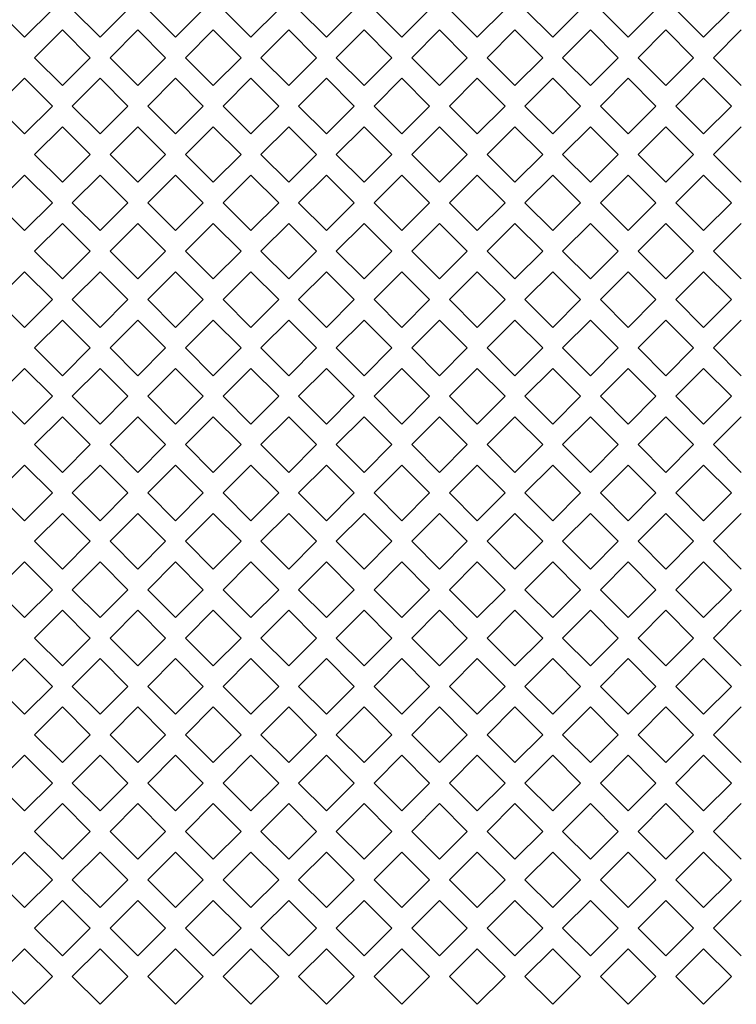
# Model space of a CAD drawing. Header units: millimetres. Extents: x 38 to 253, y 25 to 200.
# Tile 15 of 71: x 61.27 to 67.35, y 89.73 to 98.08. Entities that reach past the tile are written whole.
import ezdxf

# ---------------------------------------------------------------- set-up
doc = ezdxf.new("R2010")
doc.units = ezdxf.units.MM

msp = doc.modelspace()

# ---------------------------------------------------------------- linework, layer by layer
at = {"color": 7, "linetype": 'Continuous', "lineweight": 15}
for p, q in [((61.31424, 97.92718), (61.07854, 98.16288)), ((61.54994, 98.16288), (61.31424, 97.92718)), ((61.95424, 97.92718), (61.71854, 98.16288)), ((62.18994, 98.16288), (61.95424, 97.92718)), ((62.59424, 97.92718), (62.35854, 98.16288)), ((62.82994, 98.16288), (62.59424, 97.92718)), ((63.23424, 97.92718), (62.99854, 98.16288)), ((63.46994, 98.16288), (63.23424, 97.92718)), ((63.87424, 97.92718), (63.63854, 98.16288)), ((64.10994, 98.16288), (63.87424, 97.92718)), ((64.51424, 97.92718), (64.27854, 98.16288)), ((64.74994, 98.16288), (64.51424, 97.92718)), ((65.15424, 97.92718), (64.91854, 98.16288)), ((65.38994, 98.16288), (65.15424, 97.92718)), ((65.79424, 97.92718), (65.55854, 98.16288)), ((66.02994, 98.16288), (65.79424, 97.92718)), ((66.43424, 97.92718), (66.19854, 98.16288)), ((66.66994, 98.16288), (66.43424, 97.92718)), ((67.07424, 97.92718), (66.83854, 98.16288)), ((67.30994, 98.16288), (67.07424, 97.92718)), ((61.39854, 97.75288), (61.63424, 97.98858)), ((61.63424, 97.98858), (61.86994, 97.75288)), ((62.03854, 97.75288), (62.27424, 97.98858)), ((62.27424, 97.98858), (62.50994, 97.75288)), ((62.67854, 97.75288), (62.91424, 97.98858)), ((62.91424, 97.98858), (63.14994, 97.75288)), ((63.31854, 97.75288), (63.55424, 97.98858)), ((63.55424, 97.98858), (63.78994, 97.75288)), ((63.95854, 97.75288), (64.19424, 97.98858)), ((64.19424, 97.98858), (64.42994, 97.75288)), ((64.59854, 97.75288), (64.83424, 97.98858)), ((64.83424, 97.98858), (65.06994, 97.75288)), ((65.23854, 97.75288), (65.47424, 97.98858)), ((65.47424, 97.98858), (65.70994, 97.75288)), ((65.87854, 97.75288), (66.11424, 97.98858)), ((66.11424, 97.98858), (66.34994, 97.75288)), ((66.51854, 97.75288), (66.75424, 97.98858)), ((66.75424, 97.98858), (66.98994, 97.75288)), ((67.15854, 97.75288), (67.39424, 97.98858)), ((61.63424, 97.51718), (61.39854, 97.75288)), ((61.86994, 97.75288), (61.63424, 97.51718)), ((62.27424, 97.51718), (62.03854, 97.75288)), ((62.50994, 97.75288), (62.27424, 97.51718)), ((62.91424, 97.51718), (62.67854, 97.75288)), ((63.14994, 97.75288), (62.91424, 97.51718)), ((63.55424, 97.51718), (63.31854, 97.75288)), ((63.78994, 97.75288), (63.55424, 97.51718)), ((64.19424, 97.51718), (63.95854, 97.75288)), ((64.42994, 97.75288), (64.19424, 97.51718)), ((64.83424, 97.51718), (64.59854, 97.75288)), ((65.06994, 97.75288), (64.83424, 97.51718)), ((65.47424, 97.51718), (65.23854, 97.75288)), ((65.70994, 97.75288), (65.47424, 97.51718)), ((66.11424, 97.51718), (65.87854, 97.75288)), ((66.34994, 97.75288), (66.11424, 97.51718)), ((66.75424, 97.51718), (66.51854, 97.75288)), ((66.98994, 97.75288), (66.75424, 97.51718)), ((67.39424, 97.51718), (67.15854, 97.75288)), ((61.07854, 97.34288), (61.31424, 97.57858)), ((61.31424, 97.57858), (61.54994, 97.34288)), ((61.71854, 97.34288), (61.95424, 97.57858)), ((61.95424, 97.57858), (62.18994, 97.34288)), ((62.35854, 97.34288), (62.59424, 97.57858)), ((62.59424, 97.57858), (62.82994, 97.34288)), ((62.99854, 97.34288), (63.23424, 97.57858)), ((63.23424, 97.57858), (63.46994, 97.34288)), ((63.63854, 97.34288), (63.87424, 97.57858)), ((63.87424, 97.57858), (64.10994, 97.34288)), ((64.27854, 97.34288), (64.51424, 97.57858)), ((64.51424, 97.57858), (64.74994, 97.34288)), ((64.91854, 97.34288), (65.15424, 97.57858)), ((65.15424, 97.57858), (65.38994, 97.34288)), ((65.55854, 97.34288), (65.79424, 97.57858)), ((65.79424, 97.57858), (66.02994, 97.34288)), ((66.19854, 97.34288), (66.43424, 97.57858)), ((66.43424, 97.57858), (66.66994, 97.34288)), ((66.83854, 97.34288), (67.07424, 97.57858)), ((67.07424, 97.57858), (67.30994, 97.34288)), ((61.31424, 97.10718), (61.07854, 97.34288)), ((61.54994, 97.34288), (61.31424, 97.10718)), ((61.95424, 97.10718), (61.71854, 97.34288)), ((62.18994, 97.34288), (61.95424, 97.10718)), ((62.59424, 97.10718), (62.35854, 97.34288)), ((62.82994, 97.34288), (62.59424, 97.10718)), ((63.23424, 97.10718), (62.99854, 97.34288)), ((63.46994, 97.34288), (63.23424, 97.10718)), ((63.87424, 97.10718), (63.63854, 97.34288)), ((64.10994, 97.34288), (63.87424, 97.10718)), ((64.51424, 97.10718), (64.27854, 97.34288)), ((64.74994, 97.34288), (64.51424, 97.10718)), ((65.15424, 97.10718), (64.91854, 97.34288)), ((65.38994, 97.34288), (65.15424, 97.10718)), ((65.79424, 97.10718), (65.55854, 97.34288)), ((66.02994, 97.34288), (65.79424, 97.10718)), ((66.43424, 97.10718), (66.19854, 97.34288)), ((66.66994, 97.34288), (66.43424, 97.10718)), ((67.07424, 97.10718), (66.83854, 97.34288)), ((67.30994, 97.34288), (67.07424, 97.10718)), ((61.39854, 96.93288), (61.63424, 97.16859)), ((61.63424, 97.16859), (61.86994, 96.93288)), ((62.03854, 96.93288), (62.27424, 97.16859)), ((62.27424, 97.16859), (62.50994, 96.93288)), ((62.67854, 96.93288), (62.91424, 97.16859)), ((62.91424, 97.16859), (63.14994, 96.93288)), ((63.31854, 96.93288), (63.55424, 97.16859)), ((63.55424, 97.16859), (63.78994, 96.93288)), ((63.95854, 96.93288), (64.19424, 97.16859)), ((64.19424, 97.16859), (64.42994, 96.93288)), ((64.59854, 96.93288), (64.83424, 97.16859)), ((64.83424, 97.16859), (65.06994, 96.93288)), ((65.23854, 96.93288), (65.47424, 97.16859)), ((65.47424, 97.16859), (65.70994, 96.93288)), ((65.87854, 96.93288), (66.11424, 97.16859)), ((66.11424, 97.16859), (66.34994, 96.93288)), ((66.51854, 96.93288), (66.75424, 97.16859)), ((66.75424, 97.16859), (66.98994, 96.93288)), ((67.15854, 96.93288), (67.39424, 97.16859)), ((61.63424, 96.69718), (61.39854, 96.93288)), ((61.86994, 96.93288), (61.63424, 96.69718)), ((62.27424, 96.69718), (62.03854, 96.93288)), ((62.50994, 96.93288), (62.27424, 96.69718)), ((62.91424, 96.69718), (62.67854, 96.93288)), ((63.14994, 96.93288), (62.91424, 96.69718)), ((63.55424, 96.69718), (63.31854, 96.93288)), ((63.78994, 96.93288), (63.55424, 96.69718)), ((64.19424, 96.69718), (63.95854, 96.93288)), ((64.42994, 96.93288), (64.19424, 96.69718)), ((64.83424, 96.69718), (64.59854, 96.93288)), ((65.06994, 96.93288), (64.83424, 96.69718)), ((65.47424, 96.69718), (65.23854, 96.93288)), ((65.70994, 96.93288), (65.47424, 96.69718)), ((66.11424, 96.69718), (65.87854, 96.93288)), ((66.34994, 96.93288), (66.11424, 96.69718)), ((66.75424, 96.69718), (66.51854, 96.93288)), ((66.98994, 96.93288), (66.75424, 96.69718)), ((67.39424, 96.69718), (67.15854, 96.93288)), ((61.07854, 96.52288), (61.31424, 96.75858)), ((61.31424, 96.75858), (61.54994, 96.52288)), ((61.71854, 96.52288), (61.95424, 96.75858)), ((61.95424, 96.75858), (62.18994, 96.52288)), ((62.35854, 96.52288), (62.59424, 96.75858)), ((62.59424, 96.75858), (62.82994, 96.52288)), ((62.99854, 96.52288), (63.23424, 96.75858)), ((63.23424, 96.75858), (63.46994, 96.52288)), ((63.63854, 96.52288), (63.87424, 96.75858)), ((63.87424, 96.75858), (64.10994, 96.52288)), ((64.27854, 96.52288), (64.51424, 96.75858)), ((64.51424, 96.75858), (64.74994, 96.52288)), ((64.91854, 96.52288), (65.15424, 96.75858)), ((65.15424, 96.75858), (65.38994, 96.52288)), ((65.55854, 96.52288), (65.79424, 96.75858)), ((65.79424, 96.75858), (66.02994, 96.52288)), ((66.19854, 96.52288), (66.43424, 96.75858)), ((66.43424, 96.75858), (66.66994, 96.52288)), ((66.83854, 96.52288), (67.07424, 96.75858)), ((67.07424, 96.75858), (67.30994, 96.52288)), ((61.31424, 96.28718), (61.07854, 96.52288)), ((61.54994, 96.52288), (61.31424, 96.28718)), ((61.95424, 96.28718), (61.71854, 96.52288)), ((62.18994, 96.52288), (61.95424, 96.28718)), ((62.59424, 96.28718), (62.35854, 96.52288)), ((62.82994, 96.52288), (62.59424, 96.28718)), ((63.23424, 96.28718), (62.99854, 96.52288)), ((63.46994, 96.52288), (63.23424, 96.28718)), ((63.87424, 96.28718), (63.63854, 96.52288)), ((64.10994, 96.52288), (63.87424, 96.28718)), ((64.51424, 96.28718), (64.27854, 96.52288)), ((64.74994, 96.52288), (64.51424, 96.28718)), ((65.15424, 96.28718), (64.91854, 96.52288)), ((65.38994, 96.52288), (65.15424, 96.28718)), ((65.79424, 96.28718), (65.55854, 96.52288)), ((66.02994, 96.52288), (65.79424, 96.28718)), ((66.43424, 96.28718), (66.19854, 96.52288)), ((66.66994, 96.52288), (66.43424, 96.28718)), ((67.07424, 96.28718), (66.83854, 96.52288)), ((67.30994, 96.52288), (67.07424, 96.28718)), ((61.39854, 96.11288), (61.63424, 96.34858)), ((61.63424, 96.34858), (61.86994, 96.11288)), ((62.03854, 96.11288), (62.27424, 96.34858)), ((62.27424, 96.34858), (62.50994, 96.11288)), ((62.67854, 96.11288), (62.91424, 96.34858)), ((62.91424, 96.34858), (63.14994, 96.11288)), ((63.31854, 96.11288), (63.55424, 96.34858)), ((63.55424, 96.34858), (63.78994, 96.11288)), ((63.95854, 96.11288), (64.19424, 96.34858)), ((64.19424, 96.34858), (64.42994, 96.11288)), ((64.59854, 96.11288), (64.83424, 96.34858)), ((64.83424, 96.34858), (65.06994, 96.11288)), ((65.23854, 96.11288), (65.47424, 96.34858)), ((65.47424, 96.34858), (65.70994, 96.11288)), ((65.87854, 96.11288), (66.11424, 96.34858)), ((66.11424, 96.34858), (66.34994, 96.11288)), ((66.51854, 96.11288), (66.75424, 96.34858)), ((66.75424, 96.34858), (66.98994, 96.11288)), ((67.15854, 96.11288), (67.39424, 96.34858)), ((61.63424, 95.87718), (61.39854, 96.11288)), ((61.86994, 96.11288), (61.63424, 95.87718)), ((62.27424, 95.87718), (62.03854, 96.11288)), ((62.50994, 96.11288), (62.27424, 95.87718)), ((62.91424, 95.87718), (62.67854, 96.11288)), ((63.14994, 96.11288), (62.91424, 95.87718)), ((63.55424, 95.87718), (63.31854, 96.11288)), ((63.78994, 96.11288), (63.55424, 95.87718)), ((64.19424, 95.87718), (63.95854, 96.11288)), ((64.42994, 96.11288), (64.19424, 95.87718)), ((64.83424, 95.87718), (64.59854, 96.11288)), ((65.06994, 96.11288), (64.83424, 95.87718)), ((65.47424, 95.87718), (65.23854, 96.11288)), ((65.70994, 96.11288), (65.47424, 95.87718)), ((66.11424, 95.87718), (65.87854, 96.11288)), ((66.34994, 96.11288), (66.11424, 95.87718)), ((66.75424, 95.87718), (66.51854, 96.11288)), ((66.98994, 96.11288), (66.75424, 95.87718)), ((67.39424, 95.87718), (67.15854, 96.11288)), ((61.07854, 95.70288), (61.31424, 95.93858)), ((61.31424, 95.93858), (61.54994, 95.70288)), ((61.71854, 95.70288), (61.95424, 95.93858)), ((61.95424, 95.93858), (62.18994, 95.70288)), ((62.35854, 95.70288), (62.59424, 95.93858)), ((62.59424, 95.93858), (62.82994, 95.70288)), ((62.99854, 95.70288), (63.23424, 95.93858)), ((63.23424, 95.93858), (63.46994, 95.70288)), ((63.63854, 95.70288), (63.87424, 95.93858)), ((63.87424, 95.93858), (64.10994, 95.70288)), ((64.27854, 95.70288), (64.51424, 95.93858)), ((64.51424, 95.93858), (64.74994, 95.70288)), ((64.91854, 95.70288), (65.15424, 95.93858)), ((65.15424, 95.93858), (65.38994, 95.70288)), ((65.55854, 95.70288), (65.79424, 95.93858)), ((65.79424, 95.93858), (66.02994, 95.70288)), ((66.19854, 95.70288), (66.43424, 95.93858)), ((66.43424, 95.93858), (66.66994, 95.70288)), ((66.83854, 95.70288), (67.07424, 95.93858)), ((67.07424, 95.93858), (67.30994, 95.70288)), ((61.31424, 95.46718), (61.07854, 95.70288)), ((61.54994, 95.70288), (61.31424, 95.46718)), ((61.95424, 95.46718), (61.71854, 95.70288)), ((62.18994, 95.70288), (61.95424, 95.46718)), ((62.59424, 95.46718), (62.35854, 95.70288)), ((62.82994, 95.70288), (62.59424, 95.46718)), ((63.23424, 95.46718), (62.99854, 95.70288)), ((63.46994, 95.70288), (63.23424, 95.46718)), ((63.87424, 95.46718), (63.63854, 95.70288)), ((64.10994, 95.70288), (63.87424, 95.46718)), ((64.51424, 95.46718), (64.27854, 95.70288)), ((64.74994, 95.70288), (64.51424, 95.46718)), ((65.15424, 95.46718), (64.91854, 95.70288)), ((65.38994, 95.70288), (65.15424, 95.46718)), ((65.79424, 95.46718), (65.55854, 95.70288)), ((66.02994, 95.70288), (65.79424, 95.46718)), ((66.43424, 95.46718), (66.19854, 95.70288)), ((66.66994, 95.70288), (66.43424, 95.46718)), ((67.07424, 95.46718), (66.83854, 95.70288)), ((67.30994, 95.70288), (67.07424, 95.46718)), ((61.39854, 95.29288), (61.63424, 95.52858)), ((61.63424, 95.52858), (61.86994, 95.29288)), ((62.03854, 95.29288), (62.27424, 95.52858)), ((62.27424, 95.52858), (62.50994, 95.29288)), ((62.67854, 95.29288), (62.91424, 95.52858)), ((62.91424, 95.52858), (63.14994, 95.29288)), ((63.31854, 95.29288), (63.55424, 95.52858)), ((63.55424, 95.52858), (63.78994, 95.29288)), ((63.95854, 95.29288), (64.19424, 95.52858)), ((64.19424, 95.52858), (64.42994, 95.29288)), ((64.59854, 95.29288), (64.83424, 95.52858)), ((64.83424, 95.52858), (65.06994, 95.29288)), ((65.23854, 95.29288), (65.47424, 95.52858)), ((65.47424, 95.52858), (65.70994, 95.29288)), ((65.87854, 95.29288), (66.11424, 95.52858)), ((66.11424, 95.52858), (66.34994, 95.29288)), ((66.51854, 95.29288), (66.75424, 95.52858)), ((66.75424, 95.52858), (66.98994, 95.29288)), ((67.15854, 95.29288), (67.39424, 95.52858)), ((61.63424, 95.05718), (61.39854, 95.29288)), ((61.86994, 95.29288), (61.63424, 95.05718)), ((62.27424, 95.05718), (62.03854, 95.29288)), ((62.50994, 95.29288), (62.27424, 95.05718)), ((62.91424, 95.05718), (62.67854, 95.29288)), ((63.14994, 95.29288), (62.91424, 95.05718)), ((63.55424, 95.05718), (63.31854, 95.29288)), ((63.78994, 95.29288), (63.55424, 95.05718)), ((64.19424, 95.05718), (63.95854, 95.29288)), ((64.42994, 95.29288), (64.19424, 95.05718)), ((64.83424, 95.05718), (64.59854, 95.29288)), ((65.06994, 95.29288), (64.83424, 95.05718)), ((65.47424, 95.05718), (65.23854, 95.29288)), ((65.70994, 95.29288), (65.47424, 95.05718)), ((66.11424, 95.05718), (65.87854, 95.29288)), ((66.34994, 95.29288), (66.11424, 95.05718)), ((66.75424, 95.05718), (66.51854, 95.29288)), ((66.98994, 95.29288), (66.75424, 95.05718)), ((67.39424, 95.05718), (67.15854, 95.29288)), ((61.07854, 94.88288), (61.31424, 95.11858)), ((61.31424, 95.11858), (61.54994, 94.88288)), ((61.71854, 94.88288), (61.95424, 95.11858)), ((61.95424, 95.11858), (62.18994, 94.88288)), ((62.35854, 94.88288), (62.59424, 95.11858)), ((62.59424, 95.11858), (62.82994, 94.88288)), ((62.99854, 94.88288), (63.23424, 95.11858)), ((63.23424, 95.11858), (63.46994, 94.88288)), ((63.63854, 94.88288), (63.87424, 95.11858)), ((63.87424, 95.11858), (64.10994, 94.88288)), ((64.27854, 94.88288), (64.51424, 95.11858)), ((64.51424, 95.11858), (64.74994, 94.88288)), ((64.91854, 94.88288), (65.15424, 95.11858)), ((65.15424, 95.11858), (65.38994, 94.88288)), ((65.55854, 94.88288), (65.79424, 95.11858)), ((65.79424, 95.11858), (66.02994, 94.88288)), ((66.19854, 94.88288), (66.43424, 95.11858)), ((66.43424, 95.11858), (66.66994, 94.88288)), ((66.83854, 94.88288), (67.07424, 95.11858)), ((67.07424, 95.11858), (67.30994, 94.88288)), ((61.31424, 94.64718), (61.07854, 94.88288)), ((61.54994, 94.88288), (61.31424, 94.64718)), ((61.95424, 94.64718), (61.71854, 94.88288)), ((62.18994, 94.88288), (61.95424, 94.64718)), ((62.59424, 94.64718), (62.35854, 94.88288)), ((62.82994, 94.88288), (62.59424, 94.64718)), ((63.23424, 94.64718), (62.99854, 94.88288)), ((63.46994, 94.88288), (63.23424, 94.64718)), ((63.87424, 94.64718), (63.63854, 94.88288)), ((64.10994, 94.88288), (63.87424, 94.64718)), ((64.51424, 94.64718), (64.27854, 94.88288)), ((64.74994, 94.88288), (64.51424, 94.64718)), ((65.15424, 94.64718), (64.91854, 94.88288)), ((65.38994, 94.88288), (65.15424, 94.64718)), ((65.79424, 94.64718), (65.55854, 94.88288)), ((66.02994, 94.88288), (65.79424, 94.64718)), ((66.43424, 94.64718), (66.19854, 94.88288)), ((66.66994, 94.88288), (66.43424, 94.64718)), ((67.07424, 94.64718), (66.83854, 94.88288)), ((67.30994, 94.88288), (67.07424, 94.64718)), ((61.39854, 94.47288), (61.63424, 94.70858)), ((61.63424, 94.70858), (61.86994, 94.47288)), ((62.03854, 94.47288), (62.27424, 94.70858)), ((62.27424, 94.70858), (62.50994, 94.47288)), ((62.67854, 94.47288), (62.91424, 94.70858)), ((62.91424, 94.70858), (63.14994, 94.47288)), ((63.31854, 94.47288), (63.55424, 94.70858)), ((63.55424, 94.70858), (63.78994, 94.47288)), ((63.95854, 94.47288), (64.19424, 94.70858)), ((64.19424, 94.70858), (64.42994, 94.47288)), ((64.59854, 94.47288), (64.83424, 94.70858)), ((64.83424, 94.70858), (65.06994, 94.47288)), ((65.23854, 94.47288), (65.47424, 94.70858)), ((65.47424, 94.70858), (65.70994, 94.47288)), ((65.87854, 94.47288), (66.11424, 94.70858)), ((66.11424, 94.70858), (66.34994, 94.47288)), ((66.51854, 94.47288), (66.75424, 94.70858)), ((66.75424, 94.70858), (66.98994, 94.47288)), ((67.15854, 94.47288), (67.39424, 94.70858)), ((61.63424, 94.23718), (61.39854, 94.47288)), ((61.86994, 94.47288), (61.63424, 94.23718)), ((62.27424, 94.23718), (62.03854, 94.47288)), ((62.50994, 94.47288), (62.27424, 94.23718)), ((62.91424, 94.23718), (62.67854, 94.47288)), ((63.14994, 94.47288), (62.91424, 94.23718)), ((63.55424, 94.23718), (63.31854, 94.47288)), ((63.78994, 94.47288), (63.55424, 94.23718)), ((64.19424, 94.23718), (63.95854, 94.47288)), ((64.42994, 94.47288), (64.19424, 94.23718)), ((64.83424, 94.23718), (64.59854, 94.47288)), ((65.06994, 94.47288), (64.83424, 94.23718)), ((65.47424, 94.23718), (65.23854, 94.47288)), ((65.70994, 94.47288), (65.47424, 94.23718)), ((66.11424, 94.23718), (65.87854, 94.47288)), ((66.34994, 94.47288), (66.11424, 94.23718)), ((66.75424, 94.23718), (66.51854, 94.47288)), ((66.98994, 94.47288), (66.75424, 94.23718)), ((67.39424, 94.23718), (67.15854, 94.47288)), ((61.07854, 94.06288), (61.31424, 94.29859)), ((61.31424, 94.29859), (61.54994, 94.06288)), ((61.71854, 94.06288), (61.95424, 94.29859)), ((61.95424, 94.29859), (62.18994, 94.06288)), ((62.35854, 94.06288), (62.59424, 94.29859)), ((62.59424, 94.29859), (62.82994, 94.06288)), ((62.99854, 94.06288), (63.23424, 94.29859)), ((63.23424, 94.29859), (63.46994, 94.06288)), ((63.63854, 94.06288), (63.87424, 94.29859)), ((63.87424, 94.29859), (64.10994, 94.06288)), ((64.27854, 94.06288), (64.51424, 94.29859)), ((64.51424, 94.29859), (64.74994, 94.06288)), ((64.91854, 94.06288), (65.15424, 94.29859)), ((65.15424, 94.29859), (65.38994, 94.06288)), ((65.55854, 94.06288), (65.79424, 94.29859)), ((65.79424, 94.29859), (66.02994, 94.06288)), ((66.19854, 94.06288), (66.43424, 94.29859)), ((66.43424, 94.29859), (66.66994, 94.06288)), ((66.83854, 94.06288), (67.07424, 94.29859)), ((67.07424, 94.29859), (67.30994, 94.06288)), ((61.31424, 93.82718), (61.07854, 94.06288)), ((61.54994, 94.06288), (61.31424, 93.82718)), ((61.95424, 93.82718), (61.71854, 94.06288)), ((62.18994, 94.06288), (61.95424, 93.82718)), ((62.59424, 93.82718), (62.35854, 94.06288)), ((62.82994, 94.06288), (62.59424, 93.82718)), ((63.23424, 93.82718), (62.99854, 94.06288)), ((63.46994, 94.06288), (63.23424, 93.82718)), ((63.87424, 93.82718), (63.63854, 94.06288)), ((64.10994, 94.06288), (63.87424, 93.82718)), ((64.51424, 93.82718), (64.27854, 94.06288)), ((64.74994, 94.06288), (64.51424, 93.82718)), ((65.15424, 93.82718), (64.91854, 94.06288)), ((65.38994, 94.06288), (65.15424, 93.82718)), ((65.79424, 93.82718), (65.55854, 94.06288)), ((66.02994, 94.06288), (65.79424, 93.82718)), ((66.43424, 93.82718), (66.19854, 94.06288)), ((66.66994, 94.06288), (66.43424, 93.82718)), ((67.07424, 93.82718), (66.83854, 94.06288)), ((67.30994, 94.06288), (67.07424, 93.82718)), ((61.39854, 93.65288), (61.63424, 93.88859)), ((61.63424, 93.88859), (61.86994, 93.65288)), ((62.03854, 93.65288), (62.27424, 93.88859)), ((62.27424, 93.88859), (62.50994, 93.65288)), ((62.67854, 93.65288), (62.91424, 93.88859)), ((62.91424, 93.88859), (63.14994, 93.65288)), ((63.31854, 93.65288), (63.55424, 93.88859)), ((63.55424, 93.88859), (63.78994, 93.65288)), ((63.95854, 93.65288), (64.19424, 93.88859)), ((64.19424, 93.88859), (64.42994, 93.65288)), ((64.59854, 93.65288), (64.83424, 93.88859)), ((64.83424, 93.88859), (65.06994, 93.65288)), ((65.23854, 93.65288), (65.47424, 93.88859)), ((65.47424, 93.88859), (65.70994, 93.65288)), ((65.87854, 93.65288), (66.11424, 93.88859)), ((66.11424, 93.88859), (66.34994, 93.65288)), ((66.51854, 93.65288), (66.75424, 93.88859)), ((66.75424, 93.88859), (66.98994, 93.65288)), ((67.15854, 93.65288), (67.39424, 93.88859)), ((61.63424, 93.41718), (61.39854, 93.65288)), ((61.86994, 93.65288), (61.63424, 93.41718)), ((62.27424, 93.41718), (62.03854, 93.65288)), ((62.50994, 93.65288), (62.27424, 93.41718)), ((62.91424, 93.41718), (62.67854, 93.65288)), ((63.14994, 93.65288), (62.91424, 93.41718)), ((63.55424, 93.41718), (63.31854, 93.65288)), ((63.78994, 93.65288), (63.55424, 93.41718)), ((64.19424, 93.41718), (63.95854, 93.65288)), ((64.42994, 93.65288), (64.19424, 93.41718)), ((64.83424, 93.41718), (64.59854, 93.65288)), ((65.06994, 93.65288), (64.83424, 93.41718)), ((65.47424, 93.41718), (65.23854, 93.65288)), ((65.70994, 93.65288), (65.47424, 93.41718)), ((66.11424, 93.41718), (65.87854, 93.65288)), ((66.34994, 93.65288), (66.11424, 93.41718)), ((66.75424, 93.41718), (66.51854, 93.65288)), ((66.98994, 93.65288), (66.75424, 93.41718)), ((67.39424, 93.41718), (67.15854, 93.65288)), ((61.07854, 93.24288), (61.31424, 93.47859)), ((61.31424, 93.47859), (61.54994, 93.24288)), ((61.71854, 93.24288), (61.95424, 93.47859)), ((61.95424, 93.47859), (62.18994, 93.24288)), ((62.35854, 93.24288), (62.59424, 93.47859)), ((62.59424, 93.47859), (62.82994, 93.24288)), ((62.99854, 93.24288), (63.23424, 93.47859)), ((63.23424, 93.47859), (63.46994, 93.24288)), ((63.63854, 93.24288), (63.87424, 93.47859)), ((63.87424, 93.47859), (64.10994, 93.24288)), ((64.27854, 93.24288), (64.51424, 93.47859)), ((64.51424, 93.47859), (64.74994, 93.24288)), ((64.91854, 93.24288), (65.15424, 93.47859)), ((65.15424, 93.47859), (65.38994, 93.24288)), ((65.55854, 93.24288), (65.79424, 93.47859)), ((65.79424, 93.47859), (66.02994, 93.24288)), ((66.19854, 93.24288), (66.43424, 93.47859)), ((66.43424, 93.47859), (66.66994, 93.24288)), ((66.83854, 93.24288), (67.07424, 93.47859)), ((67.07424, 93.47859), (67.30994, 93.24288)), ((61.31424, 93.00718), (61.07854, 93.24288)), ((61.54994, 93.24288), (61.31424, 93.00718)), ((61.95424, 93.00718), (61.71854, 93.24288)), ((62.18994, 93.24288), (61.95424, 93.00718)), ((62.59424, 93.00718), (62.35854, 93.24288)), ((62.82994, 93.24288), (62.59424, 93.00718)), ((63.23424, 93.00718), (62.99854, 93.24288)), ((63.46994, 93.24288), (63.23424, 93.00718)), ((63.87424, 93.00718), (63.63854, 93.24288)), ((64.10994, 93.24288), (63.87424, 93.00718)), ((64.51424, 93.00718), (64.27854, 93.24288)), ((64.74994, 93.24288), (64.51424, 93.00718)), ((65.15424, 93.00718), (64.91854, 93.24288)), ((65.38994, 93.24288), (65.15424, 93.00718)), ((65.79424, 93.00718), (65.55854, 93.24288)), ((66.02994, 93.24288), (65.79424, 93.00718)), ((66.43424, 93.00718), (66.19854, 93.24288)), ((66.66994, 93.24288), (66.43424, 93.00718)), ((67.07424, 93.00718), (66.83854, 93.24288)), ((67.30994, 93.24288), (67.07424, 93.00718)), ((61.39854, 92.83288), (61.63424, 93.06858)), ((61.63424, 93.06858), (61.86994, 92.83288)), ((62.03854, 92.83288), (62.27424, 93.06858)), ((62.27424, 93.06858), (62.50994, 92.83288)), ((62.67854, 92.83288), (62.91424, 93.06858)), ((62.91424, 93.06858), (63.14994, 92.83288)), ((63.31854, 92.83288), (63.55424, 93.06858)), ((63.55424, 93.06858), (63.78994, 92.83288)), ((63.95854, 92.83288), (64.19424, 93.06858)), ((64.19424, 93.06858), (64.42994, 92.83288)), ((64.59854, 92.83288), (64.83424, 93.06858)), ((64.83424, 93.06858), (65.06994, 92.83288)), ((65.23854, 92.83288), (65.47424, 93.06858)), ((65.47424, 93.06858), (65.70994, 92.83288)), ((65.87854, 92.83288), (66.11424, 93.06858)), ((66.11424, 93.06858), (66.34994, 92.83288)), ((66.51854, 92.83288), (66.75424, 93.06858)), ((66.75424, 93.06858), (66.98994, 92.83288)), ((67.15854, 92.83288), (67.39424, 93.06858)), ((61.63424, 92.59718), (61.39854, 92.83288)), ((61.86994, 92.83288), (61.63424, 92.59718)), ((62.27424, 92.59718), (62.03854, 92.83288)), ((62.50994, 92.83288), (62.27424, 92.59718)), ((62.91424, 92.59718), (62.67854, 92.83288)), ((63.14994, 92.83288), (62.91424, 92.59718)), ((63.55424, 92.59718), (63.31854, 92.83288)), ((63.78994, 92.83288), (63.55424, 92.59718)), ((64.19424, 92.59718), (63.95854, 92.83288)), ((64.42994, 92.83288), (64.19424, 92.59718)), ((64.83424, 92.59718), (64.59854, 92.83288)), ((65.06994, 92.83288), (64.83424, 92.59718)), ((65.47424, 92.59718), (65.23854, 92.83288)), ((65.70994, 92.83288), (65.47424, 92.59718)), ((66.11424, 92.59718), (65.87854, 92.83288)), ((66.34994, 92.83288), (66.11424, 92.59718)), ((66.75424, 92.59718), (66.51854, 92.83288)), ((66.98994, 92.83288), (66.75424, 92.59718)), ((67.39424, 92.59718), (67.15854, 92.83288)), ((61.07854, 92.42288), (61.31424, 92.65858)), ((61.31424, 92.65858), (61.54994, 92.42288)), ((61.71854, 92.42288), (61.95424, 92.65858)), ((61.95424, 92.65858), (62.18994, 92.42288)), ((62.35854, 92.42288), (62.59424, 92.65858)), ((62.59424, 92.65858), (62.82994, 92.42288)), ((62.99854, 92.42288), (63.23424, 92.65858)), ((63.23424, 92.65858), (63.46994, 92.42288)), ((63.63854, 92.42288), (63.87424, 92.65858)), ((63.87424, 92.65858), (64.10994, 92.42288)), ((64.27854, 92.42288), (64.51424, 92.65858)), ((64.51424, 92.65858), (64.74994, 92.42288)), ((64.91854, 92.42288), (65.15424, 92.65858)), ((65.15424, 92.65858), (65.38994, 92.42288)), ((65.55854, 92.42288), (65.79424, 92.65858)), ((65.79424, 92.65858), (66.02994, 92.42288)), ((66.19854, 92.42288), (66.43424, 92.65858)), ((66.43424, 92.65858), (66.66994, 92.42288)), ((66.83854, 92.42288), (67.07424, 92.65858)), ((67.07424, 92.65858), (67.30994, 92.42288)), ((61.31424, 92.18718), (61.07854, 92.42288)), ((61.54994, 92.42288), (61.31424, 92.18718)), ((61.95424, 92.18718), (61.71854, 92.42288)), ((62.18994, 92.42288), (61.95424, 92.18718)), ((62.59424, 92.18718), (62.35854, 92.42288)), ((62.82994, 92.42288), (62.59424, 92.18718)), ((63.23424, 92.18718), (62.99854, 92.42288)), ((63.46994, 92.42288), (63.23424, 92.18718)), ((63.87424, 92.18718), (63.63854, 92.42288)), ((64.10994, 92.42288), (63.87424, 92.18718)), ((64.51424, 92.18718), (64.27854, 92.42288)), ((64.74994, 92.42288), (64.51424, 92.18718)), ((65.15424, 92.18718), (64.91854, 92.42288)), ((65.38994, 92.42288), (65.15424, 92.18718)), ((65.79424, 92.18718), (65.55854, 92.42288)), ((66.02994, 92.42288), (65.79424, 92.18718)), ((66.43424, 92.18718), (66.19854, 92.42288)), ((66.66994, 92.42288), (66.43424, 92.18718)), ((67.07424, 92.18718), (66.83854, 92.42288)), ((67.30994, 92.42288), (67.07424, 92.18718)), ((61.39854, 92.01288), (61.63424, 92.24858)), ((61.63424, 92.24858), (61.86994, 92.01288)), ((62.03854, 92.01288), (62.27424, 92.24858)), ((62.27424, 92.24858), (62.50994, 92.01288)), ((62.67854, 92.01288), (62.91424, 92.24858)), ((62.91424, 92.24858), (63.14994, 92.01288)), ((63.31854, 92.01288), (63.55424, 92.24858)), ((63.55424, 92.24858), (63.78994, 92.01288)), ((63.95854, 92.01288), (64.19424, 92.24858)), ((64.19424, 92.24858), (64.42994, 92.01288)), ((64.59854, 92.01288), (64.83424, 92.24858)), ((64.83424, 92.24858), (65.06994, 92.01288)), ((65.23854, 92.01288), (65.47424, 92.24858)), ((65.47424, 92.24858), (65.70994, 92.01288)), ((65.87854, 92.01288), (66.11424, 92.24858)), ((66.11424, 92.24858), (66.34994, 92.01288)), ((66.51854, 92.01288), (66.75424, 92.24858)), ((66.75424, 92.24858), (66.98994, 92.01288)), ((67.15854, 92.01288), (67.39424, 92.24858)), ((61.63424, 91.77718), (61.39854, 92.01288)), ((61.86994, 92.01288), (61.63424, 91.77718)), ((62.27424, 91.77718), (62.03854, 92.01288)), ((62.50994, 92.01288), (62.27424, 91.77718)), ((62.91424, 91.77718), (62.67854, 92.01288)), ((63.14994, 92.01288), (62.91424, 91.77718)), ((63.55424, 91.77718), (63.31854, 92.01288)), ((63.78994, 92.01288), (63.55424, 91.77718)), ((64.19424, 91.77718), (63.95854, 92.01288)), ((64.42994, 92.01288), (64.19424, 91.77718)), ((64.83424, 91.77718), (64.59854, 92.01288)), ((65.06994, 92.01288), (64.83424, 91.77718)), ((65.47424, 91.77718), (65.23854, 92.01288)), ((65.70994, 92.01288), (65.47424, 91.77718)), ((66.11424, 91.77718), (65.87854, 92.01288)), ((66.34994, 92.01288), (66.11424, 91.77718)), ((66.75424, 91.77718), (66.51854, 92.01288)), ((66.98994, 92.01288), (66.75424, 91.77718)), ((67.39424, 91.77718), (67.15854, 92.01288)), ((61.07854, 91.60288), (61.31424, 91.83858)), ((61.31424, 91.83858), (61.54994, 91.60288)), ((61.71854, 91.60288), (61.95424, 91.83858)), ((61.95424, 91.83858), (62.18994, 91.60288)), ((62.35854, 91.60288), (62.59424, 91.83858)), ((62.59424, 91.83858), (62.82994, 91.60288)), ((62.99854, 91.60288), (63.23424, 91.83858)), ((63.23424, 91.83858), (63.46994, 91.60288)), ((63.63854, 91.60288), (63.87424, 91.83858)), ((63.87424, 91.83858), (64.10994, 91.60288)), ((64.27854, 91.60288), (64.51424, 91.83858)), ((64.51424, 91.83858), (64.74994, 91.60288)), ((64.91854, 91.60288), (65.15424, 91.83858)), ((65.15424, 91.83858), (65.38994, 91.60288)), ((65.55854, 91.60288), (65.79424, 91.83858)), ((65.79424, 91.83858), (66.02994, 91.60288)), ((66.19854, 91.60288), (66.43424, 91.83858)), ((66.43424, 91.83858), (66.66994, 91.60288)), ((66.83854, 91.60288), (67.07424, 91.83858)), ((67.07424, 91.83858), (67.30994, 91.60288)), ((61.31424, 91.36718), (61.07854, 91.60288)), ((61.54994, 91.60288), (61.31424, 91.36718)), ((61.95424, 91.36718), (61.71854, 91.60288)), ((62.18994, 91.60288), (61.95424, 91.36718)), ((62.59424, 91.36718), (62.35854, 91.60288)), ((62.82994, 91.60288), (62.59424, 91.36718)), ((63.23424, 91.36718), (62.99854, 91.60288)), ((63.46994, 91.60288), (63.23424, 91.36718)), ((63.87424, 91.36718), (63.63854, 91.60288)), ((64.10994, 91.60288), (63.87424, 91.36718)), ((64.51424, 91.36718), (64.27854, 91.60288)), ((64.74994, 91.60288), (64.51424, 91.36718)), ((65.15424, 91.36718), (64.91854, 91.60288)), ((65.38994, 91.60288), (65.15424, 91.36718)), ((65.79424, 91.36718), (65.55854, 91.60288)), ((66.02994, 91.60288), (65.79424, 91.36718)), ((66.43424, 91.36718), (66.19854, 91.60288)), ((66.66994, 91.60288), (66.43424, 91.36718)), ((67.07424, 91.36718), (66.83854, 91.60288)), ((67.30994, 91.60288), (67.07424, 91.36718)), ((61.39854, 91.19288), (61.63424, 91.42858)), ((61.63424, 91.42858), (61.86994, 91.19288)), ((62.03854, 91.19288), (62.27424, 91.42858)), ((62.27424, 91.42858), (62.50994, 91.19288)), ((62.67854, 91.19288), (62.91424, 91.42858)), ((62.91424, 91.42858), (63.14994, 91.19288)), ((63.31854, 91.19288), (63.55424, 91.42858)), ((63.55424, 91.42858), (63.78994, 91.19288)), ((63.95854, 91.19288), (64.19424, 91.42858)), ((64.19424, 91.42858), (64.42994, 91.19288)), ((64.59854, 91.19288), (64.83424, 91.42858)), ((64.83424, 91.42858), (65.06994, 91.19288)), ((65.23854, 91.19288), (65.47424, 91.42858)), ((65.47424, 91.42858), (65.70994, 91.19288)), ((65.87854, 91.19288), (66.11424, 91.42858)), ((66.11424, 91.42858), (66.34994, 91.19288)), ((66.51854, 91.19288), (66.75424, 91.42858)), ((66.75424, 91.42858), (66.98994, 91.19288)), ((67.15854, 91.19288), (67.39424, 91.42858)), ((61.63424, 90.95718), (61.39854, 91.19288)), ((61.86994, 91.19288), (61.63424, 90.95718)), ((62.27424, 90.95718), (62.03854, 91.19288)), ((62.50994, 91.19288), (62.27424, 90.95718)), ((62.91424, 90.95718), (62.67854, 91.19288)), ((63.14994, 91.19288), (62.91424, 90.95718)), ((63.55424, 90.95718), (63.31854, 91.19288)), ((63.78994, 91.19288), (63.55424, 90.95718)), ((64.19424, 90.95718), (63.95854, 91.19288)), ((64.42994, 91.19288), (64.19424, 90.95718)), ((64.83424, 90.95718), (64.59854, 91.19288)), ((65.06994, 91.19288), (64.83424, 90.95718)), ((65.47424, 90.95718), (65.23854, 91.19288)), ((65.70994, 91.19288), (65.47424, 90.95718)), ((66.11424, 90.95718), (65.87854, 91.19288)), ((66.34994, 91.19288), (66.11424, 90.95718)), ((66.75424, 90.95718), (66.51854, 91.19288)), ((66.98994, 91.19288), (66.75424, 90.95718)), ((67.39424, 90.95718), (67.15854, 91.19288)), ((61.07854, 90.78288), (61.31424, 91.01859)), ((61.31424, 91.01859), (61.54994, 90.78288)), ((61.71854, 90.78288), (61.95424, 91.01859)), ((61.95424, 91.01859), (62.18994, 90.78288)), ((62.35854, 90.78288), (62.59424, 91.01859)), ((62.59424, 91.01859), (62.82994, 90.78288)), ((62.99854, 90.78288), (63.23424, 91.01859)), ((63.23424, 91.01859), (63.46994, 90.78288)), ((63.63854, 90.78288), (63.87424, 91.01859)), ((63.87424, 91.01859), (64.10994, 90.78288)), ((64.27854, 90.78288), (64.51424, 91.01859)), ((64.51424, 91.01859), (64.74994, 90.78288)), ((64.91854, 90.78288), (65.15424, 91.01859)), ((65.15424, 91.01859), (65.38994, 90.78288)), ((65.55854, 90.78288), (65.79424, 91.01859)), ((65.79424, 91.01859), (66.02994, 90.78288)), ((66.19854, 90.78288), (66.43424, 91.01859)), ((66.43424, 91.01859), (66.66994, 90.78288)), ((66.83854, 90.78288), (67.07424, 91.01859)), ((67.07424, 91.01859), (67.30994, 90.78288)), ((61.31424, 90.54718), (61.07854, 90.78288)), ((61.54994, 90.78288), (61.31424, 90.54718)), ((61.95424, 90.54718), (61.71854, 90.78288)), ((62.18994, 90.78288), (61.95424, 90.54718)), ((62.59424, 90.54718), (62.35854, 90.78288)), ((62.82994, 90.78288), (62.59424, 90.54718)), ((63.23424, 90.54718), (62.99854, 90.78288)), ((63.46994, 90.78288), (63.23424, 90.54718)), ((63.87424, 90.54718), (63.63854, 90.78288)), ((64.10994, 90.78288), (63.87424, 90.54718)), ((64.51424, 90.54718), (64.27854, 90.78288)), ((64.74994, 90.78288), (64.51424, 90.54718)), ((65.15424, 90.54718), (64.91854, 90.78288)), ((65.38994, 90.78288), (65.15424, 90.54718)), ((65.79424, 90.54718), (65.55854, 90.78288)), ((66.02994, 90.78288), (65.79424, 90.54718)), ((66.43424, 90.54718), (66.19854, 90.78288)), ((66.66994, 90.78288), (66.43424, 90.54718)), ((67.07424, 90.54718), (66.83854, 90.78288)), ((67.30994, 90.78288), (67.07424, 90.54718)), ((61.39854, 90.37288), (61.63424, 90.60859)), ((61.63424, 90.60859), (61.86994, 90.37288)), ((62.03854, 90.37288), (62.27424, 90.60859)), ((62.27424, 90.60859), (62.50994, 90.37288)), ((62.67854, 90.37288), (62.91424, 90.60859)), ((62.91424, 90.60859), (63.14994, 90.37288)), ((63.31854, 90.37288), (63.55424, 90.60859)), ((63.55424, 90.60859), (63.78994, 90.37288)), ((63.95854, 90.37288), (64.19424, 90.60859)), ((64.19424, 90.60859), (64.42994, 90.37288)), ((64.59854, 90.37288), (64.83424, 90.60859)), ((64.83424, 90.60859), (65.06994, 90.37288)), ((65.23854, 90.37288), (65.47424, 90.60859)), ((65.47424, 90.60859), (65.70994, 90.37288)), ((65.87854, 90.37288), (66.11424, 90.60859)), ((66.11424, 90.60859), (66.34994, 90.37288)), ((66.51854, 90.37288), (66.75424, 90.60859)), ((66.75424, 90.60859), (66.98994, 90.37288)), ((67.15854, 90.37288), (67.39424, 90.60859)), ((61.63424, 90.13718), (61.39854, 90.37288)), ((61.86994, 90.37288), (61.63424, 90.13718)), ((62.27424, 90.13718), (62.03854, 90.37288)), ((62.50994, 90.37288), (62.27424, 90.13718)), ((62.91424, 90.13718), (62.67854, 90.37288)), ((63.14994, 90.37288), (62.91424, 90.13718)), ((63.55424, 90.13718), (63.31854, 90.37288)), ((63.78994, 90.37288), (63.55424, 90.13718)), ((64.19424, 90.13718), (63.95854, 90.37288)), ((64.42994, 90.37288), (64.19424, 90.13718)), ((64.83424, 90.13718), (64.59854, 90.37288)), ((65.06994, 90.37288), (64.83424, 90.13718)), ((65.47424, 90.13718), (65.23854, 90.37288)), ((65.70994, 90.37288), (65.47424, 90.13718)), ((66.11424, 90.13718), (65.87854, 90.37288)), ((66.34994, 90.37288), (66.11424, 90.13718)), ((66.75424, 90.13718), (66.51854, 90.37288)), ((66.98994, 90.37288), (66.75424, 90.13718)), ((67.39424, 90.13718), (67.15854, 90.37288)), ((61.07854, 89.96288), (61.31424, 90.19859)), ((61.31424, 90.19859), (61.54994, 89.96288)), ((61.71854, 89.96288), (61.95424, 90.19859)), ((61.95424, 90.19859), (62.18994, 89.96288)), ((62.35854, 89.96288), (62.59424, 90.19859)), ((62.59424, 90.19859), (62.82994, 89.96288)), ((62.99854, 89.96288), (63.23424, 90.19859)), ((63.23424, 90.19859), (63.46994, 89.96288)), ((63.63854, 89.96288), (63.87424, 90.19859)), ((63.87424, 90.19859), (64.10994, 89.96288)), ((64.27854, 89.96288), (64.51424, 90.19859)), ((64.51424, 90.19859), (64.74994, 89.96288)), ((64.91854, 89.96288), (65.15424, 90.19859)), ((65.15424, 90.19859), (65.38994, 89.96288)), ((65.55854, 89.96288), (65.79424, 90.19859)), ((65.79424, 90.19859), (66.02994, 89.96288)), ((66.19854, 89.96288), (66.43424, 90.19859)), ((66.43424, 90.19859), (66.66994, 89.96288)), ((66.83854, 89.96288), (67.07424, 90.19859)), ((67.07424, 90.19859), (67.30994, 89.96288)), ((61.31424, 89.72718), (61.07854, 89.96288)), ((61.54994, 89.96288), (61.31424, 89.72718)), ((61.95424, 89.72718), (61.71854, 89.96288)), ((62.18994, 89.96288), (61.95424, 89.72718)), ((62.59424, 89.72718), (62.35854, 89.96288)), ((62.82994, 89.96288), (62.59424, 89.72718)), ((63.23424, 89.72718), (62.99854, 89.96288)), ((63.46994, 89.96288), (63.23424, 89.72718)), ((63.87424, 89.72718), (63.63854, 89.96288)), ((64.10994, 89.96288), (63.87424, 89.72718)), ((64.51424, 89.72718), (64.27854, 89.96288)), ((64.74994, 89.96288), (64.51424, 89.72718)), ((65.15424, 89.72718), (64.91854, 89.96288)), ((65.38994, 89.96288), (65.15424, 89.72718)), ((65.79424, 89.72718), (65.55854, 89.96288)), ((66.02994, 89.96288), (65.79424, 89.72718)), ((66.43424, 89.72718), (66.19854, 89.96288)), ((66.66994, 89.96288), (66.43424, 89.72718)), ((67.07424, 89.72718), (66.83854, 89.96288)), ((67.30994, 89.96288), (67.07424, 89.72718))]:
    msp.add_line(p, q, dxfattribs=at)

doc.saveas('drawing.dxf')
